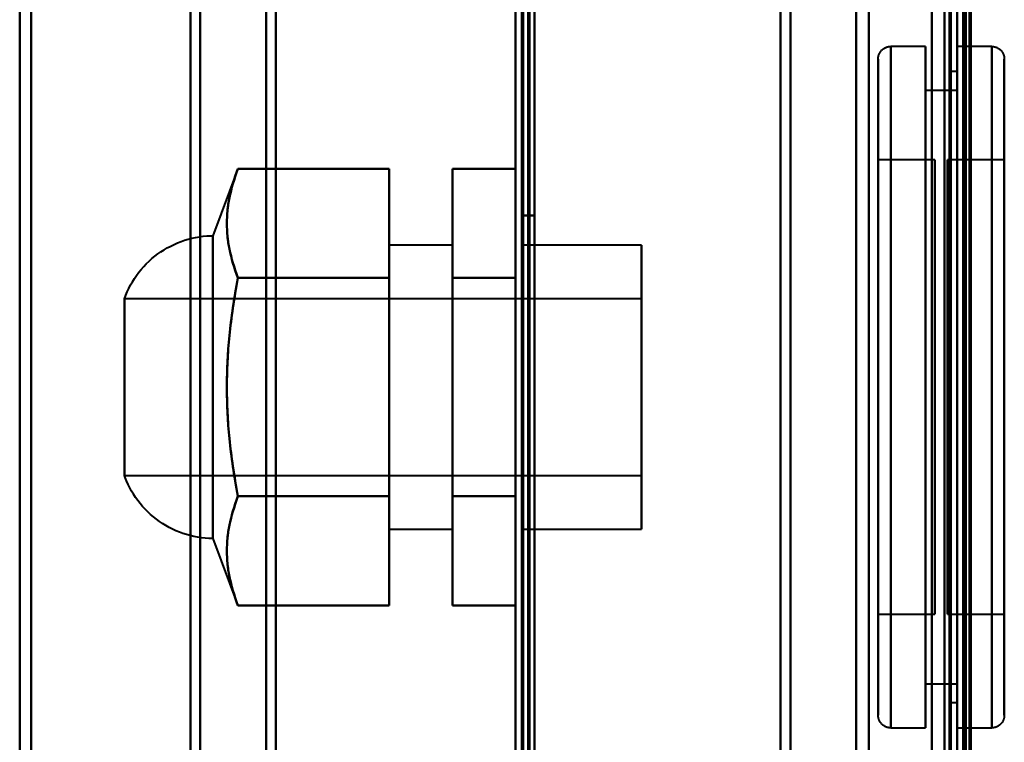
# Model space of a CAD drawing. Header units: millimetres. Extents: x -1087 to 1688, y -120 to 1046.
# Tile 27 of 78: x -624 to -546, y 742 to 799. Entities that reach past the tile are written whole.
import ezdxf

# ---------------------------------------------------------------- set-up
doc = ezdxf.new("R2010")
doc.units = ezdxf.units.MM
doc.layers.add('A-GENM', color=13, linetype='Continuous', lineweight=40)
doc.layers.add('G-IMPT', color=8, linetype='Continuous', lineweight=40)

# ---------------------------------------------------------------- blocks, each defined once
blk = doc.blocks.new('Maintenance r21 - Maintenance r21-755170-Arrière')
at = {"layer": 'A-GENM'}
for p, q in [((-585, 0), (-585, 973.372)), ((-585, 973.372), (-585, 0))]:
    blk.add_line(p, q, dxfattribs=at)
blk = doc.blocks.new('Souche connecteur circulaire R23 - Souche connecteur circulaire R23-755164-Arrière')
at = {"layer": 'A-GENM'}
for p, q in [((-585, 770), (-585, 927.5)), ((-585, 612.5), (-585, 770))]:
    blk.add_line(p, q, dxfattribs=at)
blk = doc.blocks.new('NEXA 1000 CALQUES_dwg-755156-Arrière')
at = {"layer": 'G-IMPT'}
for p, q in [((-584.5, 972.272), (-584.5, 129.472)), ((-585, 937.772), (-585, 128.972)), ((-550, 937.772), (-550, 128.972)), ((-550, 129.472), (-550, 937.272)), ((-550, 604.868), (-550, 934.872)), ((-550, 934.872), (-550, 763.372)), ((-549.3, 934.872), (-549.3, 604.868)), ((-549.3, 604.868), (-549.3, 934.872)), ((-604, 616.883), (-604, 921.872)), ((-604, 921.872), (-604, 616.883)), ((-585, 921.872), (-585, 616.883)), ((-585, 921.872), (-585, 604.872)), ((-585, 604.872), (-585, 921.872)), ((-585, 604.872), (-585, 921.872)), ((-584.5, 616.883), (-584.5, 921.872)), ((-584.5, 604.872), (-584.5, 921.872)), ((-584.5, 921.872), (-584.5, 604.872)), ((-584.5, 921.872), (-584.5, 604.872)), ((-564, 921.872), (-564, 616.883)), ((-564, 616.883), (-564, 921.872)), ((-550.5, 763.372), (-550.5, 921.872)), ((-550.5, 921.872), (-550.5, 763.372)), ((-550, 763.372), (-550, 921.877)), ((-550, 763.372), (-550, 921.872)), ((-550, 921.872), (-550, 702.849)), ((-549.3, 921.877), (-549.3, 591.872)), ((-549.3, 591.872), (-549.3, 921.877)), ((-604.773, 617.429), (-604.773, 921.281)), ((-604.773, 921.281), (-604.773, 617.429)), ((-563.198, 617.429), (-563.198, 921.281)), ((-563.198, 921.281), (-563.198, 617.429)), ((-624.3, 618.386), (-624.3, 920.246)), ((-624.3, 920.246), (-624.3, 618.386)), ((-623.387, 617.839), (-623.387, 920.838)), ((-623.387, 920.838), (-623.387, 617.839)), ((-610.773, 618.386), (-610.773, 920.246)), ((-610.773, 920.246), (-610.773, 618.386)), ((-610, 617.839), (-610, 920.838)), ((-610, 920.838), (-610, 617.839)), ((-558, 920.872), (-558, 617.807)), ((-558, 617.807), (-558, 920.872)), ((-556.99, 920.246), (-556.99, 618.386)), ((-556.99, 618.386), (-556.99, 920.246)), ((-551, 920.872), (-551, 617.807)), ((-549.3, 920.246), (-549.3, 703.47)), ((-604.773, 605.464), (-604.773, 909.315)), ((-604.773, 909.315), (-604.773, 605.464)), ((-604, 604.872), (-604, 909.862)), ((-604, 909.862), (-604, 604.872)), ((-564, 909.862), (-564, 604.872)), ((-564, 604.872), (-564, 909.862)), ((-563.198, 605.464), (-563.198, 909.315)), ((-563.198, 909.315), (-563.198, 605.464)), ((-623.387, 605.907), (-623.387, 908.906)), ((-623.387, 908.906), (-623.387, 605.907)), ((-610, 605.907), (-610, 908.906)), ((-610, 908.906), (-610, 605.907)), ((-558, 908.938), (-558, 605.872)), ((-558, 605.872), (-558, 908.938)), ((-551, 908.938), (-551, 605.872)), ((-551, 703.231), (-551, 908.938)), ((-624.3, 606.498), (-624.3, 908.359)), ((-624.3, 908.359), (-624.3, 606.498)), ((-610.773, 606.498), (-610.773, 908.359)), ((-610.773, 908.359), (-610.773, 606.498)), ((-556.99, 908.359), (-556.99, 703.47)), ((-556.99, 703.47), (-556.99, 908.359)), ((-549.3, 606.498), (-549.3, 908.359)), ((-551, 605.872), (-551, 823.514)), ((-550, 823.895), (-550, 763.372)), ((-549.3, 823.275), (-549.3, 606.498)), ((-549.3, 618.386), (-549.3, 823.275)), ((-552.5, 796.772), (-555.25, 796.772)), ((-555.25, 769.772), (-555.25, 796.772)), ((-555.25, 796.772), (-555.25, 769.772)), ((-555.25, 796.772), (-555.25, 742.772)), ((-552.5, 769.772), (-552.5, 796.772)), ((-552.5, 796.772), (-552.5, 769.772)), ((-547.25, 796.772), (-550, 796.772)), ((-550, 769.772), (-550, 796.772)), ((-550, 796.772), (-550, 742.772)), ((-550, 796.772), (-550, 742.772)), ((-547.25, 796.772), (-547.25, 769.772)), ((-547.25, 796.772), (-547.25, 769.772)), ((-547.25, 742.772), (-547.25, 796.772)), ((-547.25, 742.772), (-547.25, 796.772)), ((-556.25, 769.772), (-556.25, 795.772)), ((-556.25, 743.772), (-556.25, 795.772)), ((-556.25, 795.772), (-556.25, 769.772)), ((-546.25, 795.772), (-546.25, 769.772)), ((-546.25, 795.772), (-546.25, 743.772)), ((-546.25, 769.772), (-546.25, 795.772)), ((-550, 794.772), (-550.5, 794.772)), ((-550.5, 769.772), (-550.5, 794.772)), ((-550.5, 794.772), (-550.5, 769.772)), ((-550, 769.772), (-550, 794.772)), ((-550, 794.772), (-550, 769.772)), ((-550, 793.272), (-552.5, 793.272)), ((-552.5, 769.772), (-552.5, 793.272)), ((-552.5, 793.272), (-552.5, 769.772)), ((-550, 769.772), (-550, 793.272)), ((-550, 793.272), (-550, 769.772)), ((-551.75, 787.772), (-556.25, 787.772)), ((-556.25, 751.772), (-556.25, 787.772)), ((-556.25, 751.772), (-556.25, 787.772)), ((-556.25, 787.772), (-556.25, 769.772)), ((-551.75, 769.772), (-551.75, 787.772)), ((-551.75, 787.772), (-551.75, 751.772)), ((-551.75, 787.772), (-551.75, 751.772)), ((-546.25, 787.772), (-550.75, 787.772)), ((-550.75, 787.772), (-550.75, 769.772)), ((-550.75, 769.772), (-550.75, 787.772)), ((-546.25, 787.772), (-546.25, 769.772)), ((-546.25, 769.772), (-546.25, 787.772)), ((-607, 787.072), (-609, 781.772)), ((-609, 769.772), (-609, 781.772)), ((-609, 781.772), (-609, 757.772)), ((-609, 781.772), (-609, 769.772)), ((-590, 781.022), (-595, 781.022)), ((-595, 769.772), (-595, 781.022)), ((-595, 781.022), (-595, 769.772)), ((-590, 769.772), (-590, 781.022)), ((-590, 781.022), (-590, 769.772)), ((-575, 781.022), (-584.5, 781.022)), ((-584.5, 769.772), (-584.5, 781.022)), ((-584.5, 781.022), (-584.5, 769.772)), ((-575, 758.522), (-575, 781.022)), ((-575, 758.522), (-575, 781.022)), ((-575, 781.022), (-575, 769.772)), ((-575, 776.772), (-616, 776.772)), ((-616, 762.772), (-616, 776.772)), ((-616, 769.772), (-616, 776.772)), ((-616, 776.772), (-616, 769.772)), ((-575, 769.772), (-575, 776.772)), ((-575, 776.772), (-575, 769.772)), ((-616, 762.772), (-616, 769.772)), ((-616, 769.772), (-616, 762.772)), ((-609, 757.772), (-609, 769.772)), ((-609, 769.772), (-609, 757.772)), ((-595, 758.522), (-595, 769.772)), ((-595, 769.772), (-595, 758.522)), ((-590, 758.522), (-590, 769.772)), ((-590, 769.772), (-590, 758.522)), ((-584.5, 758.522), (-584.5, 769.772)), ((-584.5, 769.772), (-584.5, 758.522)), ((-575, 762.772), (-575, 769.772)), ((-575, 769.772), (-575, 762.772)), ((-575, 769.772), (-575, 758.522)), ((-575, 769.772), (-575, 758.522)), ((-556.25, 743.772), (-556.25, 769.772)), ((-556.25, 769.772), (-556.25, 743.772)), ((-556.25, 769.772), (-556.25, 751.772)), ((-556.25, 769.772), (-556.25, 751.772)), ((-555.25, 742.772), (-555.25, 769.772)), ((-555.25, 769.772), (-555.25, 742.772)), ((-552.5, 746.272), (-552.5, 769.772)), ((-552.5, 742.772), (-552.5, 769.772)), ((-552.5, 769.772), (-552.5, 746.272)), ((-552.5, 769.772), (-552.5, 742.772)), ((-551.75, 751.772), (-551.75, 769.772)), ((-551.75, 751.772), (-551.75, 769.772)), ((-550.75, 769.772), (-550.75, 751.772)), ((-550.75, 751.772), (-550.75, 769.772)), ((-550.5, 744.772), (-550.5, 769.772)), ((-550.5, 769.772), (-550.5, 744.772)), ((-550, 742.772), (-550, 769.772)), ((-550, 742.772), (-550, 769.772)), ((-550, 744.772), (-550, 769.772)), ((-550, 769.772), (-550, 744.772)), ((-550, 746.272), (-550, 769.772)), ((-550, 769.772), (-550, 746.272)), ((-547.25, 769.772), (-547.25, 742.772)), ((-546.25, 769.772), (-546.25, 743.772)), ((-546.25, 743.772), (-546.25, 769.772)), ((-546.25, 769.772), (-546.25, 751.772)), ((-546.25, 751.772), (-546.25, 769.772)), ((-550.5, 604.872), (-550.5, 763.372)), ((-550.5, 763.372), (-550.5, 604.872)), ((-550, 591.872), (-550, 763.372)), ((-550, 604.872), (-550, 763.372)), ((-550, 763.372), (-550, 604.872)), ((-550, 763.372), (-550, 591.872)), ((-616, 762.772), (-575, 762.772)), ((-595, 758.522), (-590, 758.522)), ((-584.5, 758.522), (-575, 758.522)), ((-609, 757.772), (-607, 752.472)), ((-556.25, 751.772), (-551.75, 751.772)), ((-550.75, 751.772), (-546.25, 751.772)), ((-552.5, 746.272), (-550, 746.272)), ((-550.5, 744.772), (-550, 744.772)), ((-555.25, 742.772), (-552.5, 742.772)), ((-550, 742.772), (-547.25, 742.772))]:
    blk.add_line(p, q, dxfattribs=at)
at = {"layer": 'G-IMPT', "flags": 128}
for points in [[(-585, 128.972), (-585, 339.922), (-585, 550.872), (-585, 761.822), (-585, 972.772)], [(-585, 972.772), (-585, 761.822), (-585, 550.872), (-585, 339.922), (-585, 128.972)], [(-584.5, 128.972), (-584.5, 339.922), (-584.5, 550.872), (-584.5, 761.822), (-584.5, 972.772)], [(-584.4, 972.772), (-584.4, 761.822), (-584.4, 550.872), (-584.4, 339.922), (-584.4, 128.972)], [(-584.4, 972.772), (-584.4, 761.822), (-584.4, 550.872), (-584.4, 339.922), (-584.4, 128.972)], [(-584.4, 128.972), (-584.4, 339.922), (-584.4, 550.872), (-584.4, 761.822), (-584.4, 972.772)], [(-584.5, 972.272), (-584.5, 761.572), (-584.5, 550.872), (-584.5, 340.172), (-584.5, 129.472)], [(-584.5, 129.472), (-584.5, 340.172), (-584.5, 550.872), (-584.5, 761.572), (-584.5, 972.272)], [(-584.5, 129.472), (-584.5, 340.172), (-584.5, 550.872), (-584.5, 761.572), (-584.5, 972.272)], [(-584.5, 972.272), (-584.5, 761.572), (-584.5, 550.872), (-584.5, 340.172), (-584.5, 129.472)], [(-584.5, 972.272), (-584.5, 761.572), (-584.5, 550.872), (-584.5, 340.172), (-584.5, 129.472)], [(-584.5, 129.472), (-584.5, 340.172), (-584.5, 550.872), (-584.5, 761.572), (-584.5, 972.272)], [(-584, 972.272), (-584, 761.572), (-584, 550.872), (-584, 340.172), (-584, 129.472)], [(-584, 129.472), (-584, 340.172), (-584, 550.872), (-584, 761.572), (-584, 972.272)], [(-584, 972.272), (-584, 761.572), (-584, 550.872), (-584, 340.172), (-584, 129.472)], [(-583.9, 129.472), (-583.9, 340.172), (-583.9, 550.872), (-583.9, 761.572), (-583.9, 972.272)], [(-583.9, 129.472), (-583.9, 340.172), (-583.9, 550.872), (-583.9, 761.572), (-583.9, 972.272)], [(-583.9, 972.272), (-583.9, 761.572), (-583.9, 550.872), (-583.9, 340.172), (-583.9, 129.472)], [(-585, 937.772), (-585, 735.572), (-585, 533.372), (-585, 331.172), (-585, 128.972)], [(-585, 128.972), (-585, 331.172), (-585, 533.372), (-585, 735.572), (-585, 937.772)], [(-584.5, 937.772), (-584.5, 735.572), (-584.5, 533.372), (-584.5, 331.172), (-584.5, 128.972)], [(-584.4, 128.972), (-584.4, 331.172), (-584.4, 533.372), (-584.4, 735.572), (-584.4, 937.772)], [(-584.4, 128.972), (-584.4, 331.172), (-584.4, 533.372), (-584.4, 735.572), (-584.4, 937.772)], [(-584.4, 937.772), (-584.4, 735.572), (-584.4, 533.372), (-584.4, 331.172), (-584.4, 128.972)], [(-552, 937.772), (-552, 735.572), (-552, 533.372), (-552, 331.172), (-552, 128.972)], [(-552, 128.972), (-552, 331.172), (-552, 533.372), (-552, 735.572), (-552, 937.772)], [(-552, 937.772), (-552, 735.572), (-552, 533.372), (-552, 331.172), (-552, 128.972)], [(-552, 128.972), (-552, 331.172), (-552, 533.372), (-552, 735.572), (-552, 937.772)], [(-550, 937.772), (-550, 735.572), (-550, 533.372), (-550, 331.172), (-550, 128.972)], [(-550, 128.972), (-550, 331.172), (-550, 533.372), (-550, 735.572), (-550, 937.772)], [(-549.5, 937.772), (-549.5, 735.572), (-549.5, 533.372), (-549.5, 331.172), (-549.5, 128.972)], [(-549.4, 937.772), (-549.4, 735.572), (-549.4, 533.372), (-549.4, 331.172), (-549.4, 128.972)], [(-549.4, 128.972), (-549.4, 331.172), (-549.4, 533.372), (-549.4, 735.572), (-549.4, 937.772)], [(-549.4, 128.972), (-549.4, 331.172), (-549.4, 533.372), (-549.4, 735.572), (-549.4, 937.772)], [(-583.5, 937.272), (-583.5, 735.322), (-583.5, 533.372), (-583.5, 331.422), (-583.5, 129.472)], [(-583.5, 129.472), (-583.5, 331.422), (-583.5, 533.372), (-583.5, 735.322), (-583.5, 937.272)], [(-583.5, 129.472), (-583.5, 331.422), (-583.5, 533.372), (-583.5, 735.322), (-583.5, 937.272)], [(-583.5, 937.272), (-583.5, 735.322), (-583.5, 533.372), (-583.5, 331.422), (-583.5, 129.472)], [(-552, 937.272), (-552, 735.322), (-552, 533.372), (-552, 331.422), (-552, 129.472)], [(-552, 129.472), (-552, 331.422), (-552, 533.372), (-552, 735.322), (-552, 937.272)], [(-552, 937.272), (-552, 735.322), (-552, 533.372), (-552, 331.422), (-552, 129.472)], [(-552, 129.472), (-552, 331.422), (-552, 533.372), (-552, 735.322), (-552, 937.272)], [(-550.6, 129.472), (-550.6, 331.422), (-550.6, 533.372), (-550.6, 735.322), (-550.6, 937.272)], [(-550.6, 937.272), (-550.6, 735.322), (-550.6, 533.372), (-550.6, 331.422), (-550.6, 129.472)], [(-550.6, 129.472), (-550.6, 331.422), (-550.6, 533.372), (-550.6, 735.322), (-550.6, 937.272)], [(-550.6, 129.472), (-550.6, 331.422), (-550.6, 533.372), (-550.6, 735.322), (-550.6, 937.272)], [(-550.6, 937.272), (-550.6, 735.322), (-550.6, 533.372), (-550.6, 331.422), (-550.6, 129.472)], [(-550.6, 937.272), (-550.6, 735.322), (-550.6, 533.372), (-550.6, 331.422), (-550.6, 129.472)], [(-550.5, 129.472), (-550.5, 331.422), (-550.5, 533.372), (-550.5, 735.322), (-550.5, 937.272)], [(-550.5, 937.272), (-550.5, 735.322), (-550.5, 533.372), (-550.5, 331.422), (-550.5, 129.472)], [(-550, 129.472), (-550, 331.422), (-550, 533.372), (-550, 735.322), (-550, 937.272)], [(-550, 937.272), (-550, 735.322), (-550, 533.372), (-550, 331.422), (-550, 129.472)], [(-550, 937.272), (-550, 743.297), (-550, 549.322), (-550, 355.347), (-550, 161.372)], [(-550, 129.472), (-550, 331.422), (-550, 533.372), (-550, 735.322), (-550, 937.272)], [(-550, 161.372), (-550, 355.347), (-550, 549.322), (-550, 743.297), (-550, 937.272)], [(-550, 937.272), (-550, 735.322), (-550, 533.372), (-550, 331.422), (-550, 129.472)], [(-549.5, 937.272), (-549.5, 735.322), (-549.5, 533.372), (-549.5, 331.422), (-549.5, 129.472)], [(-549.5, 129.472), (-549.5, 331.422), (-549.5, 533.372), (-549.5, 735.322), (-549.5, 937.272)], [(-549.5, 937.272), (-549.5, 735.322), (-549.5, 533.372), (-549.5, 331.422), (-549.5, 129.472)], [(-549.5, 129.472), (-549.5, 331.422), (-549.5, 533.372), (-549.5, 735.322), (-549.5, 937.272)], [(-549.5, 129.472), (-549.5, 331.422), (-549.5, 533.372), (-549.5, 735.322), (-549.5, 937.272)], [(-549.5, 937.272), (-549.5, 735.322), (-549.5, 533.372), (-549.5, 331.422), (-549.5, 129.472)], [(-549, 129.372), (-549, 331.372), (-549, 533.372), (-549, 735.372), (-549, 937.372)], [(-549, 937.372), (-549, 735.372), (-549, 533.372), (-549, 331.372), (-549, 129.372)], [(-549, 129.472), (-549, 331.422), (-549, 533.372), (-549, 735.322), (-549, 937.272)], [(-549, 937.272), (-549, 735.322), (-549, 533.372), (-549, 331.422), (-549, 129.472)], [(-548.9, 937.272), (-548.9, 743.297), (-548.9, 549.322), (-548.9, 355.347), (-548.9, 161.372)], [(-548.9, 161.372), (-548.9, 355.347), (-548.9, 549.322), (-548.9, 743.297), (-548.9, 937.272)], [(-584.5, 783.372), (-584.5, 813.372), (-584.5, 843.372), (-584.5, 873.372), (-584.5, 903.372)], [(-584.5, 903.372), (-584.5, 873.372), (-584.5, 843.372), (-584.5, 813.372), (-584.5, 783.372)], [(-584.5, 783.372), (-584.5, 813.372), (-584.5, 843.372), (-584.5, 873.372), (-584.5, 903.372)], [(-584.5, 903.372), (-584.5, 873.372), (-584.5, 843.372), (-584.5, 813.372), (-584.5, 783.372)], [(-583.5, 903.372), (-583.5, 873.372), (-583.5, 843.372), (-583.5, 813.372), (-583.5, 783.372)], [(-583.5, 783.372), (-583.5, 813.372), (-583.5, 843.372), (-583.5, 873.372), (-583.5, 903.372)], [(-583.5, 903.372), (-583.5, 873.372), (-583.5, 843.372), (-583.5, 813.372), (-583.5, 783.372)], [(-583.5, 783.372), (-583.5, 813.372), (-583.5, 843.372), (-583.5, 873.372), (-583.5, 903.372)], [(-585, 291.172), (-585, 421.022), (-585, 550.872), (-585, 680.722), (-585, 810.572)], [(-585, 810.572), (-585, 680.722), (-585, 550.872), (-585, 421.022), (-585, 291.172)], [(-585, 810.572), (-585, 680.722), (-585, 550.872), (-585, 421.022), (-585, 291.172)], [(-585, 291.172), (-585, 421.022), (-585, 550.872), (-585, 680.722), (-585, 810.572)], [(-584.5, 291.172), (-584.5, 421.022), (-584.5, 550.872), (-584.5, 680.722), (-584.5, 810.572)], [(-584.4, 810.572), (-584.4, 680.722), (-584.4, 550.872), (-584.4, 421.022), (-584.4, 291.172)], [(-584.4, 810.572), (-584.4, 680.722), (-584.4, 550.872), (-584.4, 421.022), (-584.4, 291.172)], [(-584.4, 291.172), (-584.4, 421.022), (-584.4, 550.872), (-584.4, 680.722), (-584.4, 810.572)], [(-583.5, 810.572), (-583.5, 680.722), (-583.5, 550.872), (-583.5, 421.022), (-583.5, 291.172)], [(-583.5, 291.172), (-583.5, 421.022), (-583.5, 550.872), (-583.5, 680.722), (-583.5, 810.572)], [(-583.5, 810.572), (-583.5, 680.722), (-583.5, 550.872), (-583.5, 421.022), (-583.5, 291.172)], [(-583.5, 291.172), (-583.5, 421.022), (-583.5, 550.872), (-583.5, 680.722), (-583.5, 810.572)], [(-556.25, 795.772), (-556.249, 795.812), (-556.247, 795.852), (-556.243, 795.892), (-556.237, 795.932), (-556.23, 795.971), (-556.221, 796.01), (-556.211, 796.049), (-556.199, 796.087), (-556.186, 796.125), (-556.171, 796.162), (-556.155, 796.198), (-556.137, 796.234), (-556.118, 796.269), (-556.097, 796.303), (-556.075, 796.337), (-556.052, 796.369), (-556.028, 796.401), (-556.002, 796.432), (-555.975, 796.461), (-555.947, 796.49), (-555.917, 796.517), (-555.887, 796.543), (-555.856, 796.568), (-555.824, 796.591), (-555.79, 796.614), (-555.756, 796.635), (-555.721, 796.654), (-555.686, 796.672), (-555.649, 796.689), (-555.612, 796.704), (-555.575, 796.718), (-555.537, 796.73), (-555.498, 796.741), (-555.459, 796.75), (-555.42, 796.758), (-555.38, 796.764), (-555.341, 796.768), (-555.301, 796.771), (-555.261, 796.772), (-555.25, 796.772)], [(-547.25, 796.772), (-547.21, 796.772), (-547.17, 796.769), (-547.13, 796.765), (-547.091, 796.76), (-547.051, 796.752), (-547.012, 796.744), (-546.974, 796.733), (-546.935, 796.722), (-546.898, 796.708), (-546.861, 796.693), (-546.824, 796.677), (-546.788, 796.659), (-546.753, 796.64), (-546.719, 796.62), (-546.685, 796.598), (-546.653, 796.574), (-546.621, 796.55), (-546.591, 796.524), (-546.561, 796.497), (-546.533, 796.469), (-546.505, 796.44), (-546.479, 796.409), (-546.454, 796.378), (-546.431, 796.346), (-546.409, 796.313), (-546.388, 796.279), (-546.368, 796.244), (-546.35, 796.208), (-546.333, 796.172), (-546.318, 796.135), (-546.304, 796.097), (-546.292, 796.059), (-546.281, 796.02), (-546.272, 795.982), (-546.265, 795.942), (-546.259, 795.903), (-546.254, 795.863), (-546.251, 795.823), (-546.25, 795.783), (-546.25, 795.772)], [(-556.25, 743.772), (-556.25, 743.793), (-556.25, 743.855), (-556.25, 743.959), (-556.25, 744.104), (-556.25, 744.291), (-556.25, 744.518), (-556.25, 744.785), (-556.25, 745.092), (-556.25, 745.439), (-556.25, 745.825), (-556.25, 746.249), (-556.25, 746.71), (-556.25, 747.209), (-556.25, 747.744), (-556.25, 748.314), (-556.25, 748.918), (-556.25, 749.555), (-556.25, 750.225), (-556.25, 750.927), (-556.25, 751.658), (-556.25, 752.418), (-556.25, 753.206), (-556.25, 754.021), (-556.25, 754.861), (-556.25, 755.724), (-556.25, 756.611), (-556.25, 757.518), (-556.25, 758.445), (-556.25, 759.389), (-556.25, 760.351), (-556.25, 761.328), (-556.25, 762.318), (-556.25, 763.32), (-556.25, 764.332), (-556.25, 765.353), (-556.25, 766.381), (-556.25, 767.415), (-556.25, 768.452), (-556.25, 769.492), (-556.25, 770.531), (-556.25, 771.57), (-556.25, 772.606), (-556.25, 773.637), (-556.25, 774.662), (-556.25, 775.68), (-556.25, 776.687), (-556.25, 777.684), (-556.25, 778.668), (-556.25, 779.638), (-556.25, 780.592), (-556.25, 781.529), (-556.25, 782.447), (-556.25, 783.345), (-556.25, 784.22), (-556.25, 785.073), (-556.25, 785.902), (-556.25, 786.704), (-556.25, 787.48), (-556.25, 788.227), (-556.25, 788.945), (-556.25, 789.631), (-556.25, 790.287), (-556.25, 790.909), (-556.25, 791.498), (-556.25, 792.051), (-556.25, 792.57), (-556.25, 793.051), (-556.25, 793.496), (-556.25, 793.902), (-556.25, 794.27), (-556.25, 794.599), (-556.25, 794.888), (-556.25, 795.137), (-556.25, 795.345), (-556.25, 795.512), (-556.25, 795.638), (-556.25, 795.723), (-556.25, 795.766), (-556.25, 795.772)], [(-556.25, 795.772), (-556.25, 795.752), (-556.25, 795.689), (-556.25, 795.585), (-556.25, 795.44), (-556.25, 795.254), (-556.25, 795.027), (-556.25, 794.76), (-556.25, 794.452), (-556.25, 794.106), (-556.25, 793.72), (-556.25, 793.296), (-556.25, 792.834), (-556.25, 792.336), (-556.25, 791.801), (-556.25, 791.231), (-556.25, 790.627), (-556.25, 789.989), (-556.25, 789.319), (-556.25, 788.618), (-556.25, 787.887), (-556.25, 787.126), (-556.25, 786.338), (-556.25, 785.524), (-556.25, 784.684), (-556.25, 783.82), (-556.25, 782.934), (-556.25, 782.027), (-556.25, 781.1), (-556.25, 780.155), (-556.25, 779.194), (-556.25, 778.217), (-556.25, 777.227), (-556.25, 776.225), (-556.25, 775.213), (-556.25, 774.191), (-556.25, 773.163), (-556.25, 772.13), (-556.25, 771.092), (-556.25, 770.053), (-556.25, 769.013), (-556.25, 767.974), (-556.25, 766.939), (-556.25, 765.907), (-556.25, 764.882), (-556.25, 763.865), (-556.25, 762.857), (-556.25, 761.86), (-556.25, 760.876), (-556.25, 759.907), (-556.25, 758.952), (-556.25, 758.016), (-556.25, 757.098), (-556.25, 756.2), (-556.25, 755.324), (-556.25, 754.471), (-556.25, 753.643), (-556.25, 752.84), (-556.25, 752.065), (-556.25, 751.318), (-556.25, 750.6), (-556.25, 749.913), (-556.25, 749.258), (-556.25, 748.636), (-556.25, 748.047), (-556.25, 747.493), (-556.25, 746.975), (-556.25, 746.493), (-556.25, 746.049), (-556.25, 745.642), (-556.25, 745.275), (-556.25, 744.946), (-556.25, 744.657), (-556.25, 744.408), (-556.25, 744.2), (-556.25, 744.032), (-556.25, 743.906), (-556.25, 743.822), (-556.25, 743.778), (-556.25, 743.772)], [(-546.25, 795.772), (-546.25, 795.752), (-546.25, 795.689), (-546.25, 795.585), (-546.25, 795.44), (-546.25, 795.254), (-546.25, 795.027), (-546.25, 794.76), (-546.25, 794.452), (-546.25, 794.106), (-546.25, 793.72), (-546.25, 793.296), (-546.25, 792.834), (-546.25, 792.336), (-546.25, 791.801), (-546.25, 791.231), (-546.25, 790.627), (-546.25, 789.989), (-546.25, 789.319), (-546.25, 788.618), (-546.25, 787.887), (-546.25, 787.126), (-546.25, 786.338), (-546.25, 785.524), (-546.25, 784.684), (-546.25, 783.82), (-546.25, 782.934), (-546.25, 782.027), (-546.25, 781.1), (-546.25, 780.155), (-546.25, 779.194), (-546.25, 778.217), (-546.25, 777.227), (-546.25, 776.225), (-546.25, 775.213), (-546.25, 774.191), (-546.25, 773.163), (-546.25, 772.13), (-546.25, 771.092), (-546.25, 770.053), (-546.25, 769.013), (-546.25, 767.974), (-546.25, 766.939), (-546.25, 765.907), (-546.25, 764.882), (-546.25, 763.865), (-546.25, 762.857), (-546.25, 761.86), (-546.25, 760.876), (-546.25, 759.907), (-546.25, 758.952), (-546.25, 758.016), (-546.25, 757.098), (-546.25, 756.2), (-546.25, 755.324), (-546.25, 754.471), (-546.25, 753.643), (-546.25, 752.84), (-546.25, 752.065), (-546.25, 751.318), (-546.25, 750.6), (-546.25, 749.913), (-546.25, 749.258), (-546.25, 748.636), (-546.25, 748.047), (-546.25, 747.493), (-546.25, 746.975), (-546.25, 746.493), (-546.25, 746.049), (-546.25, 745.642), (-546.25, 745.275), (-546.25, 744.946), (-546.25, 744.657), (-546.25, 744.408), (-546.25, 744.2), (-546.25, 744.032), (-546.25, 743.906), (-546.25, 743.822), (-546.25, 743.778), (-546.25, 743.772)], [(-546.25, 743.772), (-546.25, 743.793), (-546.25, 743.855), (-546.25, 743.959), (-546.25, 744.104), (-546.25, 744.291), (-546.25, 744.518), (-546.25, 744.785), (-546.25, 745.092), (-546.25, 745.439), (-546.25, 745.825), (-546.25, 746.249), (-546.25, 746.71), (-546.25, 747.209), (-546.25, 747.744), (-546.25, 748.314), (-546.25, 748.918), (-546.25, 749.555), (-546.25, 750.225), (-546.25, 750.927), (-546.25, 751.658), (-546.25, 752.418), (-546.25, 753.206), (-546.25, 754.021), (-546.25, 754.861), (-546.25, 755.724), (-546.25, 756.611), (-546.25, 757.518), (-546.25, 758.445), (-546.25, 759.389), (-546.25, 760.351), (-546.25, 761.328), (-546.25, 762.318), (-546.25, 763.32), (-546.25, 764.332), (-546.25, 765.353), (-546.25, 766.381), (-546.25, 767.415), (-546.25, 768.452), (-546.25, 769.492), (-546.25, 770.531), (-546.25, 771.57), (-546.25, 772.606), (-546.25, 773.637), (-546.25, 774.662), (-546.25, 775.68), (-546.25, 776.687), (-546.25, 777.684), (-546.25, 778.668), (-546.25, 779.638), (-546.25, 780.592), (-546.25, 781.529), (-546.25, 782.447), (-546.25, 783.345), (-546.25, 784.22), (-546.25, 785.073), (-546.25, 785.902), (-546.25, 786.704), (-546.25, 787.48), (-546.25, 788.227), (-546.25, 788.945), (-546.25, 789.631), (-546.25, 790.287), (-546.25, 790.909), (-546.25, 791.498), (-546.25, 792.051), (-546.25, 792.57), (-546.25, 793.051), (-546.25, 793.496), (-546.25, 793.902), (-546.25, 794.27), (-546.25, 794.599), (-546.25, 794.888), (-546.25, 795.137), (-546.25, 795.345), (-546.25, 795.512), (-546.25, 795.638), (-546.25, 795.723), (-546.25, 795.766), (-546.25, 795.772)], [(-595, 787.072), (-598, 787.072), (-601, 787.072), (-604, 787.072), (-607, 787.072)], [(-607, 787.072), (-604, 787.072), (-601, 787.072), (-598, 787.072), (-595, 787.072)], [(-595, 778.422), (-595, 780.585), (-595, 782.747), (-595, 784.91), (-595, 787.072)], [(-595, 787.072), (-595, 784.91), (-595, 782.747), (-595, 780.585), (-595, 778.422)], [(-595, 778.422), (-595, 780.585), (-595, 782.747), (-595, 784.91), (-595, 787.072)], [(-595, 787.072), (-595, 784.91), (-595, 782.747), (-595, 780.585), (-595, 778.422)], [(-590, 778.422), (-590, 780.585), (-590, 782.747), (-590, 784.91), (-590, 787.072)], [(-590, 787.072), (-590, 784.91), (-590, 782.747), (-590, 780.585), (-590, 778.422)], [(-590, 787.072), (-590, 784.91), (-590, 782.747), (-590, 780.585), (-590, 778.422)], [(-585, 787.072), (-586.25, 787.072), (-587.5, 787.072), (-588.75, 787.072), (-590, 787.072)], [(-590, 778.422), (-590, 780.585), (-590, 782.747), (-590, 784.91), (-590, 787.072)], [(-590, 787.072), (-588.75, 787.072), (-587.5, 787.072), (-586.25, 787.072), (-585, 787.072)], [(-585, 778.422), (-585, 780.585), (-585, 782.747), (-585, 784.91), (-585, 787.072)], [(-585, 787.072), (-585, 784.91), (-585, 782.747), (-585, 780.585), (-585, 778.422)], [(-585, 778.422), (-585, 780.585), (-585, 782.747), (-585, 784.91), (-585, 787.072)], [(-585, 787.072), (-585, 784.91), (-585, 782.747), (-585, 780.585), (-585, 778.422)], [(-583.5, 783.372), (-583.75, 783.372), (-584, 783.372), (-584.25, 783.372), (-584.5, 783.372)], [(-584.5, 783.372), (-584.25, 783.372), (-584, 783.372), (-583.75, 783.372), (-583.5, 783.372)], [(-583.5, 783.372), (-583.75, 783.372), (-584, 783.372), (-584.25, 783.372), (-584.5, 783.372)], [(-584.5, 783.372), (-584.25, 783.372), (-584, 783.372), (-583.75, 783.372), (-583.5, 783.372)], [(-616, 776.772), (-615.894, 777.053), (-615.778, 777.329), (-615.65, 777.601), (-615.511, 777.867), (-615.362, 778.127), (-615.203, 778.381), (-615.034, 778.629), (-614.855, 778.87), (-614.666, 779.103), (-614.468, 779.329), (-614.262, 779.546), (-614.047, 779.755), (-613.823, 779.955), (-613.592, 780.147), (-613.354, 780.328), (-613.108, 780.5), (-612.855, 780.663), (-612.597, 780.815), (-612.332, 780.956), (-612.062, 781.087), (-611.787, 781.207), (-611.508, 781.315), (-611.224, 781.413), (-610.937, 781.499), (-610.646, 781.573), (-610.353, 781.636), (-610.057, 781.687), (-609.76, 781.726), (-609.461, 781.754), (-609.161, 781.769), (-609, 781.772)], [(-607, 778.422), (-604, 778.422), (-601, 778.422), (-598, 778.422), (-595, 778.422)], [(-595, 778.422), (-598, 778.422), (-601, 778.422), (-604, 778.422), (-607, 778.422)], [(-607, 778.422), (-604, 778.422), (-601, 778.422), (-598, 778.422), (-595, 778.422)], [(-595, 778.422), (-598, 778.422), (-601, 778.422), (-604, 778.422), (-607, 778.422)], [(-595, 761.122), (-595, 765.447), (-595, 769.772), (-595, 774.097), (-595, 778.422)], [(-595, 778.422), (-595, 774.097), (-595, 769.772), (-595, 765.447), (-595, 761.122)], [(-595, 778.422), (-595, 774.097), (-595, 769.772), (-595, 765.447), (-595, 761.122)], [(-595, 761.122), (-595, 765.447), (-595, 769.772), (-595, 774.097), (-595, 778.422)], [(-590, 761.122), (-590, 765.447), (-590, 769.772), (-590, 774.097), (-590, 778.422)], [(-590, 778.422), (-590, 774.097), (-590, 769.772), (-590, 765.447), (-590, 761.122)], [(-590, 778.422), (-590, 774.097), (-590, 769.772), (-590, 765.447), (-590, 761.122)], [(-585, 778.422), (-586.25, 778.422), (-587.5, 778.422), (-588.75, 778.422), (-590, 778.422)], [(-590, 778.422), (-588.75, 778.422), (-587.5, 778.422), (-586.25, 778.422), (-585, 778.422)], [(-590, 761.122), (-590, 765.447), (-590, 769.772), (-590, 774.097), (-590, 778.422)], [(-590, 778.422), (-588.75, 778.422), (-587.5, 778.422), (-586.25, 778.422), (-585, 778.422)], [(-585, 778.422), (-586.25, 778.422), (-587.5, 778.422), (-588.75, 778.422), (-590, 778.422)], [(-585, 761.122), (-585, 765.447), (-585, 769.772), (-585, 774.097), (-585, 778.422)], [(-585, 778.422), (-585, 774.097), (-585, 769.772), (-585, 765.447), (-585, 761.122)], [(-585, 761.122), (-585, 765.447), (-585, 769.772), (-585, 774.097), (-585, 778.422)], [(-585, 778.422), (-585, 774.097), (-585, 769.772), (-585, 765.447), (-585, 761.122)], [(-609, 757.772), (-609.3, 757.781), (-609.599, 757.802), (-609.897, 757.835), (-610.194, 757.879), (-610.489, 757.936), (-610.781, 758.004), (-611.07, 758.084), (-611.356, 758.175), (-611.637, 758.278), (-611.915, 758.392), (-612.188, 758.517), (-612.455, 758.653), (-612.717, 758.799), (-612.973, 758.956), (-613.222, 759.122), (-613.465, 759.299), (-613.7, 759.485), (-613.927, 759.681), (-614.147, 759.885), (-614.358, 760.098), (-614.561, 760.319), (-614.754, 760.548), (-614.939, 760.785), (-615.113, 761.029), (-615.278, 761.28), (-615.433, 761.537), (-615.577, 761.8), (-615.71, 762.069), (-615.833, 762.342), (-615.945, 762.621), (-616, 762.772)], [(-607, 761.122), (-604, 761.122), (-601, 761.122), (-598, 761.122), (-595, 761.122)], [(-595, 761.122), (-598, 761.122), (-601, 761.122), (-604, 761.122), (-607, 761.122)], [(-595, 761.122), (-598, 761.122), (-601, 761.122), (-604, 761.122), (-607, 761.122)], [(-607, 761.122), (-604, 761.122), (-601, 761.122), (-598, 761.122), (-595, 761.122)], [(-595, 761.122), (-595, 758.96), (-595, 756.797), (-595, 754.635), (-595, 752.472)], [(-595, 752.472), (-595, 754.635), (-595, 756.797), (-595, 758.96), (-595, 761.122)], [(-595, 761.122), (-595, 758.96), (-595, 756.797), (-595, 754.635), (-595, 752.472)], [(-595, 752.472), (-595, 754.635), (-595, 756.797), (-595, 758.96), (-595, 761.122)], [(-590, 761.122), (-590, 758.96), (-590, 756.797), (-590, 754.635), (-590, 752.472)], [(-590, 752.472), (-590, 754.635), (-590, 756.797), (-590, 758.96), (-590, 761.122)], [(-590, 761.122), (-590, 758.96), (-590, 756.797), (-590, 754.635), (-590, 752.472)], [(-585, 761.122), (-586.25, 761.122), (-587.5, 761.122), (-588.75, 761.122), (-590, 761.122)], [(-590, 761.122), (-588.75, 761.122), (-587.5, 761.122), (-586.25, 761.122), (-585, 761.122)], [(-590, 752.472), (-590, 754.635), (-590, 756.797), (-590, 758.96), (-590, 761.122)], [(-590, 761.122), (-588.75, 761.122), (-587.5, 761.122), (-586.25, 761.122), (-585, 761.122)], [(-585, 761.122), (-586.25, 761.122), (-587.5, 761.122), (-588.75, 761.122), (-590, 761.122)], [(-585, 752.472), (-585, 754.635), (-585, 756.797), (-585, 758.96), (-585, 761.122)], [(-585, 761.122), (-585, 758.96), (-585, 756.797), (-585, 754.635), (-585, 752.472)], [(-585, 761.122), (-585, 758.96), (-585, 756.797), (-585, 754.635), (-585, 752.472)], [(-585, 752.472), (-585, 754.635), (-585, 756.797), (-585, 758.96), (-585, 761.122)], [(-595, 752.472), (-598, 752.472), (-601, 752.472), (-604, 752.472), (-607, 752.472)], [(-607, 752.472), (-604, 752.472), (-601, 752.472), (-598, 752.472), (-595, 752.472)], [(-590, 752.472), (-588.75, 752.472), (-587.5, 752.472), (-586.25, 752.472), (-585, 752.472)], [(-585, 752.472), (-586.25, 752.472), (-587.5, 752.472), (-588.75, 752.472), (-590, 752.472)], [(-555.25, 742.772), (-555.29, 742.773), (-555.33, 742.776), (-555.37, 742.779), (-555.409, 742.785), (-555.449, 742.792), (-555.488, 742.801), (-555.526, 742.811), (-555.565, 742.823), (-555.602, 742.836), (-555.639, 742.851), (-555.676, 742.868), (-555.712, 742.885), (-555.747, 742.904), (-555.781, 742.925), (-555.815, 742.947), (-555.847, 742.97), (-555.879, 742.995), (-555.909, 743.02), (-555.939, 743.047), (-555.967, 743.076), (-555.995, 743.105), (-556.021, 743.135), (-556.046, 743.166), (-556.069, 743.199), (-556.091, 743.232), (-556.112, 743.266), (-556.132, 743.301), (-556.15, 743.337), (-556.167, 743.373), (-556.182, 743.41), (-556.196, 743.448), (-556.208, 743.486), (-556.219, 743.524), (-556.228, 743.563), (-556.235, 743.602), (-556.241, 743.642), (-556.246, 743.682), (-556.249, 743.722), (-556.25, 743.762), (-556.25, 743.772)], [(-546.25, 743.772), (-546.251, 743.732), (-546.253, 743.692), (-546.257, 743.653), (-546.263, 743.613), (-546.27, 743.574), (-546.279, 743.535), (-546.289, 743.496), (-546.301, 743.458), (-546.314, 743.42), (-546.329, 743.383), (-546.345, 743.346), (-546.363, 743.311), (-546.382, 743.275), (-546.403, 743.241), (-546.425, 743.208), (-546.448, 743.175), (-546.472, 743.144), (-546.498, 743.113), (-546.525, 743.083), (-546.553, 743.055), (-546.583, 743.028), (-546.613, 743.002), (-546.644, 742.977), (-546.676, 742.953), (-546.71, 742.931), (-546.744, 742.91), (-546.779, 742.89), (-546.814, 742.872), (-546.851, 742.856), (-546.888, 742.84), (-546.925, 742.827), (-546.963, 742.814), (-547.002, 742.804), (-547.041, 742.794), (-547.08, 742.787), (-547.12, 742.781), (-547.159, 742.776), (-547.199, 742.774), (-547.239, 742.772), (-547.25, 742.772)]]:
    blk.add_lwpolyline(points, dxfattribs=at)
at = {"layer": 'G-IMPT'}
for points in [[(-607, 778.422), (-607.303, 779.284), (-607.642, 780.355), (-607.847, 781.731), (-607.888, 782.754), (-607.847, 783.736), (-607.642, 785.106), (-607.303, 786.27), (-607, 787.072)], [(-607, 787.072), (-607.303, 786.27), (-607.642, 785.105), (-607.847, 783.736), (-607.888, 782.754), (-607.847, 781.731), (-607.642, 780.356), (-607.303, 779.284), (-607, 778.422)], [(-607, 761.122), (-607.303, 760.261), (-607.642, 759.189), (-607.847, 757.813), (-607.888, 756.79), (-607.847, 755.809), (-607.642, 754.439), (-607.303, 753.275), (-607, 752.472)], [(-607, 752.472), (-607.303, 753.275), (-607.642, 754.439), (-607.847, 755.809), (-607.888, 756.79), (-607.847, 757.813), (-607.642, 759.189), (-607.303, 760.261), (-607, 761.122)]]:
    blk.add_open_spline(points, degree=3, knots=[0, 0, 0, 0, 0.25, 0.375, 0.5, 0.625, 0.75, 1, 1, 1, 1], dxfattribs=at)
for points in [[(-607, 787.072), (-607.3, 786.272), (-607.749, 784.74), (-607.938, 782.747), (-607.749, 780.754), (-607.3, 779.222), (-607, 778.422)], [(-607, 778.422), (-607.3, 779.222), (-607.749, 780.754), (-607.938, 782.747), (-607.749, 784.74), (-607.3, 786.272), (-607, 787.072)], [(-607.875, 769.772), (-607.876, 770.443), (-607.843, 771.778), (-607.693, 773.836), (-607.424, 776.012), (-607.156, 777.59), (-607, 778.422)], [(-607, 778.422), (-607.156, 777.59), (-607.424, 776.012), (-607.693, 773.836), (-607.843, 771.778), (-607.876, 770.443), (-607.875, 769.772)], [(-607, 761.122), (-607.3, 762.722), (-607.749, 765.786), (-607.938, 769.772), (-607.749, 773.759), (-607.3, 776.823), (-607, 778.422)], [(-607, 778.422), (-607.3, 776.823), (-607.749, 773.759), (-607.938, 769.772), (-607.749, 765.786), (-607.3, 762.722), (-607, 761.122)], [(-607.875, 769.772), (-607.876, 769.101), (-607.843, 767.767), (-607.693, 765.709), (-607.424, 763.533), (-607.156, 761.955), (-607, 761.122)], [(-607, 761.122), (-607.156, 761.955), (-607.424, 763.533), (-607.693, 765.709), (-607.843, 767.767), (-607.876, 769.101), (-607.875, 769.772)], [(-607, 752.472), (-607.3, 753.272), (-607.749, 754.804), (-607.938, 756.797), (-607.749, 758.79), (-607.3, 760.322), (-607, 761.122)], [(-607, 761.122), (-607.3, 760.322), (-607.749, 758.79), (-607.938, 756.797), (-607.749, 754.804), (-607.3, 753.272), (-607, 752.472)]]:
    blk.add_open_spline(points, degree=3, dxfattribs=at)

msp = doc.modelspace()

# ---------------------------------------------------------------- block references
at = {"layer": 'A-GENM'}
for name in ['Maintenance r21 - Maintenance r21-755170-Arrière', 'Souche connecteur circulaire R23 - Souche connecteur circulaire R23-755164-Arrière']:
    msp.add_blockref(name, (0, 0), dxfattribs=at)
at = {"layer": 'G-IMPT'}
msp.add_blockref('NEXA 1000 CALQUES_dwg-755156-Arrière', (0, 0), dxfattribs=at)

doc.saveas('drawing.dxf')
